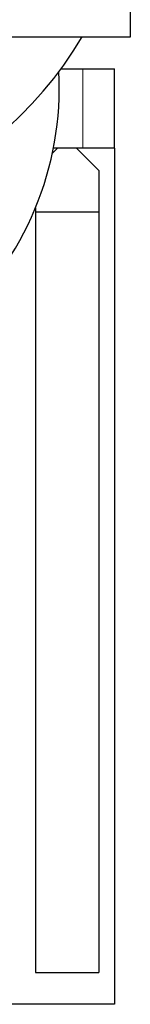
# Model space of a CAD drawing. Header units: inches. Extents: x 0 to 20790, y -12 to 14700.
# Tile 53 of 256: x 7702 to 7737, y 4106 to 4416. Entities that reach past the tile are written whole.
import ezdxf

# ---------------------------------------------------------------- set-up
doc = ezdxf.new("R2010")
doc.units = ezdxf.units.IN
doc.layers.add('1', color=7, linetype='Continuous', true_color=0xffffff)

msp = doc.modelspace()

# ---------------------------------------------------------------- linework, layer by layer
at = {"layer": '1', "color": 2, "linetype": 'Continuous', "lineweight": 25}
for p, q in [((7737.456, 4410.743), (7737.456, 4709.943)), ((7582.456, 4410.743), (7737.456, 4410.743)), ((7715.473, 4400.643), (7722.456, 4400.643)), ((7722.456, 4400.643), (7732.456, 4400.643)), ((7732.456, 4375.643), (7732.456, 4400.643)), ((7714.456, 4375.643), (7712.777, 4373.964)), ((7722.456, 4375.643), (7713.116, 4375.643)), ((7727.456, 4368.643), (7720.456, 4375.643)), ((7732.456, 4375.643), (7722.456, 4375.643)), ((7732.456, 4375.643), (7732.456, 4105.643)), ((7727.456, 4368.643), (7727.456, 4355.643)), ((7707.456, 4356.827), (7707.456, 4355.643)), ((7707.456, 4355.643), (7707.456, 4115.643)), ((7707.456, 4355.643), (7727.456, 4355.643)), ((7727.456, 4355.643), (7727.456, 4115.643)), ((7707.456, 4115.643), (7727.456, 4115.643)), ((7732.456, 4105.643), (6997.456, 4105.643))]:
    msp.add_line(p, q, dxfattribs=at)
at = {"layer": '1', "color": 110, "linetype": 'Continuous', "lineweight": 13}
msp.add_line((7722.456, 4375.643), (7722.456, 4400.643), dxfattribs=at)
at = {"layer": '1', "color": 2, "linetype": 'Continuous', "lineweight": 25}
for centre, radius, start, end in [((7614.956, 4474.943), 125, 253.575, 329.09625), ((7614.956, 4394.943), 100.045, 261.09, 2.80688)]:
    msp.add_arc(centre, radius, start, end, dxfattribs=at)

doc.saveas('drawing.dxf')
